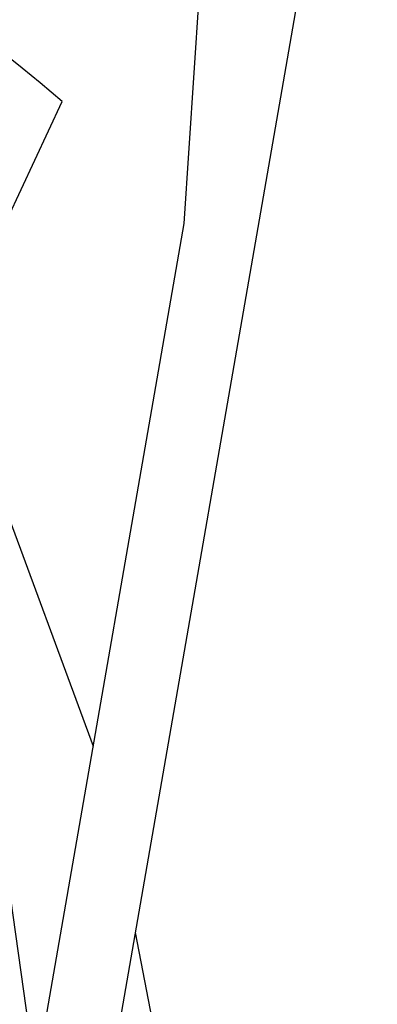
# Model space of a CAD drawing. Extents: x 0.9 to 11.8, y 2 to 7.2.
# Tile 15 of 18: x 7.572 to 8.064, y 3.309 to 4.664. Entities that reach past the tile are written whole.
import ezdxf

# ---------------------------------------------------------------- set-up
doc = ezdxf.new("R2010")
doc.units = 0
doc.header["$MEASUREMENT"] = 0
doc.layers.get('0').update_dxf_attribs({"linetype": 'CONTINUOUS'})

msp = doc.modelspace()

# ---------------------------------------------------------------- linework, layer by layer
for p, q in [((7.7977, 4.3833), (7.8674, 5.4176)), ((8.0636, 5.324), (7.6666, 3.042)), ((7.5751, 4.5973), (7.5538, 4.6143)), ((7.5995, 4.5772), (7.5751, 4.5973)), ((7.6302, 4.5514), (7.5995, 4.5772)), ((7.5549, 4.3899), (7.6302, 4.5514)), ((7.5784, 3.1225), (7.7977, 4.3833)), ((7.4983, 4.1359), (7.6727, 3.6643)), ((7.5359, 3.617), (7.5935, 3.2091))]:
    msp.add_line(p, q)
msp.add_lwpolyline([(7.7303, 3.408), (7.7767, 3.1681), (7.7827, 3.0961), (7.7797, 3.0529), (7.7455, 2.9161)])

doc.saveas('drawing.dxf')
